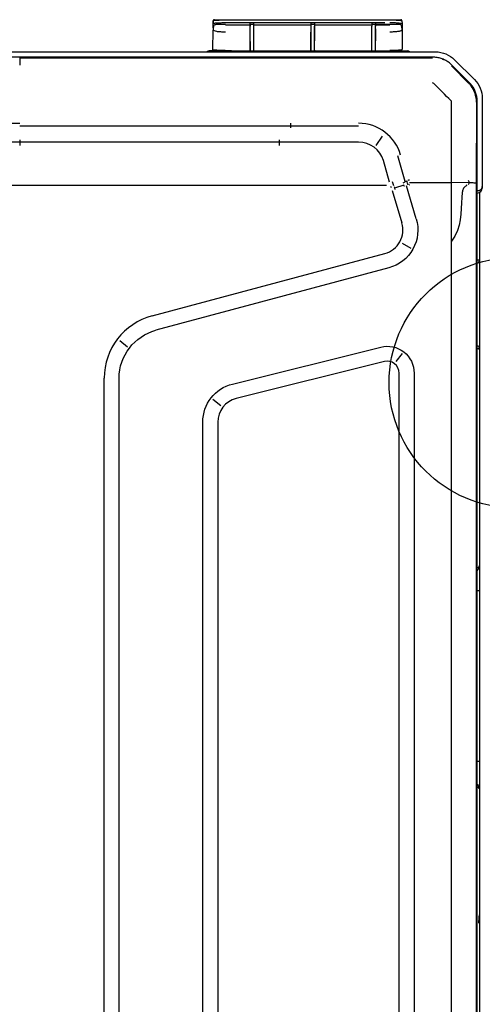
# Model space of a CAD drawing. Header units: centimetres. Extents: x 8435 to 34224, y 15581 to 23928.
# Tile 9 of 256: x 13259 to 13277, y 19547 to 19587. Entities that reach past the tile are written whole.
import ezdxf

# ---------------------------------------------------------------- set-up
doc = ezdxf.new("R2010")
doc.units = ezdxf.units.CM
doc.header["$LTSCALE"] = 0.2

# ---------------------------------------------------------------- blocks, each defined once
blk = doc.blocks.new('A$C557f46fc')
at = {"linetype": 'Continuous'}
for p, q in [((38.065, 120.516), (39.662, 122.113)), ((40.639, 122.12), (40.615, 122.176)), ((41.189, 122.746), (48.268, 122.746)), ((221.597, 122.343), (41.441, 122.343)), ((41.479, 122.274), (41.532, 122.274)), ((41.531, 122.272), (47.979, 122.261)), ((47.979, 122.262), (131.419, 122.262)), ((48.268, 122.746), (48.389, 122.746)), ((48.756, 122.506), (186.592, 122.506)), ((80.766, 122.343), (80.766, 122.506)), ((94.492, 122.343), (94.492, 122.506)), ((39.914, 121.71), (38.495, 120.291)), ((38.591, 120.294), (39.939, 121.639)), ((47.959, 121.699), (47.944, 120.255)), ((38.591, 120.294), (38.551, 120.254)), ((47.94, 116.882), (47.94, 120.255)), ((37.432, 57.282), (37.432, 118.989)), ((38.081, 119.567), (38.028, 119.589)), ((37.862, 118.764), (37.862, 56.037)), ((37.927, 118.741), (37.927, 85.523)), ((50.855, 117.432), (48.2, 116.644)), ((63.274, 117.255), (199.765, 117.255)), ((37.345, 114.908), (37.345, 116.708)), ((47.852, 116.529), (45.797, 115.942)), ((47.961, 116.385), (47.815, 116.672)), ((48.146, 116.441), (48.404, 115.683)), ((52.82, 116.307), (53.212, 117.007)), ((34.944, 116.283), (35.154, 116.286)), ((35.156, 116.286), (35.154, 116.286)), ((35.673, 116.29), (37.246, 116.307)), ((37.345, 115.907), (37.285, 115.907)), ((48.576, 115.504), (51.196, 116.282)), ((62.342, 115.822), (61.71, 116.316)), ((199.765, 116.055), (63.274, 116.055)), ((34.845, 102.078), (34.845, 115.297)), ((35.082, 102.077), (35.078, 114.9)), ((35.08, 114.144), (35.079, 114.9)), ((35.228, 115.299), (35.229, 114.146)), ((35.254, 114.158), (35.253, 115.297)), ((37.345, 102.568), (37.345, 114.908)), ((47.916, 115.285), (46.18, 114.789)), ((48.181, 115.04), (48.181, 107.302)), ((48.377, 115.436), (48.256, 115.389)), ((58.667, 96.177), (53.647, 114.91)), ((54.806, 115.22), (59.826, 96.488)), ((62.342, 114.862), (65.319, 102.94)), ((35.111, 114.144), (35.08, 114.144)), ((35.232, 114.146), (35.242, 114.156)), ((35.234, 114.143), (35.234, 113.843)), ((37.345, 114.143), (35.373, 114.143)), ((37.295, 114.157), (35.842, 114.165)), ((44.208, 114.7), (44.966, 114.18)), ((64.154, 102.649), (61.178, 114.571)), ((35.081, 109.243), (35.08, 113.844)), ((35.111, 113.844), (35.08, 113.844)), ((35.255, 109.257), (35.254, 113.843)), ((37.345, 113.843), (35.374, 113.843)), ((43.396, 107.302), (43.396, 112.796)), ((44.696, 112.796), (44.696, 107.302)), ((35.113, 109.243), (35.081, 109.243)), ((35.081, 108.971), (35.113, 108.971)), ((35.083, 104.37), (35.081, 108.971)), ((35.233, 109.246), (35.243, 109.255)), ((35.243, 108.959), (35.233, 108.969)), ((35.235, 109.243), (35.236, 108.972)), ((35.256, 104.371), (35.255, 108.957)), ((37.345, 109.242), (35.375, 109.242)), ((37.345, 108.972), (35.375, 108.972)), ((37.295, 109.256), (35.843, 109.264)), ((37.295, 108.958), (35.843, 108.95)), ((43.181, 107.302), (43.549, 107.302)), ((43.396, 106.428), (43.396, 107.302)), ((44.696, 107.302), (44.696, 106.428)), ((48.181, 107.302), (48.181, 63.944)), ((43.396, 85.523), (43.396, 106.428)), ((44.969, 106.428), (44.503, 106.428)), ((44.696, 106.428), (44.696, 85.523)), ((35.083, 104.37), (35.114, 104.371)), ((35.083, 104.07), (35.114, 104.07)), ((35.083, 102.077), (35.083, 104.07)), ((35.235, 104.068), (35.245, 104.058)), ((35.237, 104.371), (35.237, 104.071)), ((35.257, 102.078), (35.257, 104.057)), ((37.345, 104.372), (35.376, 104.371)), ((37.345, 104.071), (35.376, 104.071)), ((35.845, 104.05), (37.295, 104.057)), ((37.345, 102.568), (37.345, 100.768)), ((37.285, 101.468), (37.345, 101.468)), ((65.383, 101.063), (65.877, 101.694)), ((67.22, 101.455), (195.818, 101.455)), ((35.159, 101.09), (34.944, 101.092)), ((34.944, 101.092), (35.16, 101.089)), ((37.246, 101.069), (35.677, 101.085)), ((37.246, 101.069), (35.678, 101.085)), ((195.818, 100.255), (67.22, 100.255)), ((60.66, 93.574), (61.148, 94.21)), ((131.419, 93.523), (63.69, 93.523)), ((131.419, 92.323), (63.69, 92.323)), ((43.181, 65.144), (43.181, 85.523)), ((44.503, 85.523), (44.969, 85.523)), ((44.696, 85.523), (44.696, 63.944))]:
    blk.add_line(p, q, dxfattribs=at)
blk.add_circle((64.037, 125.306), 10.062, dxfattribs=at)
at = {"linetype": 'Continuous', "extrusion": (0, 0, -1)}
for centre, radius, start, end in [((-41.189, 120.586), 2.16, 45, 90), ((-39.592, 118.989), 2.16, 0, 45), ((-51.754, 114.403), 3.16, 73.47059, 165), ((-63.274, 115.095), 2.16, 345.98335, 90), ((-67.22, 103.415), 3.16, 270, 345.98339), ((-63.69, 97.523), 4, 270.00001, 345)]:
    blk.add_arc(centre, radius, start, end, dxfattribs=at)
at = {"linetype": 'Continuous'}
for centre, radius, start, end in [((48.389, 122.346), 0.4, 0, 90), ((51.754, 114.403), 1.96, 15, 106.52953), ((63.274, 115.095), 0.96, 90, 194.01667), ((67.22, 103.415), 1.96, 194.0166, 270), ((63.69, 97.523), 5.2, 195, 269.99999)]:
    blk.add_arc(centre, radius, start, end, dxfattribs=at)
for centre, major_axis, ratio, start_param, end_param in [((48.268, 122.346), (0, -0.4), 0.831479, 1.570796, 3.141593), ((78.756, 121.806), (0, 0.7), 0.690452, 6.119579, 6.283185), ((106.823, 121.606), (2.173, 0), 0.414214, 1.241354, 1.558544), ((37.545, 116.708), (0.2, 0), 1, 2.168878, 3.141593), ((48.352, 116.093), (-3.825, -1.17), 0.178321, 4.710906, 4.798331), ((49.059, 113.765), (-3.786, -1.292), 0.706819, 4.683881, 4.712375), ((34.945, 116.183), (-0.1, 0), 1, 5.572775, 6.283185), ((34.945, 116.183), (-0.1, 0), 1, 4.722432, 5.271942), ((35.269, 115.29), (-0.001, 1.4), 0.01995, 0.882039, 1.565858), ((46.709, 112.796), (3.528, 0), 0.995519, 1.850018, 3.141593), ((35.132, 114.146), (0.1, 0.0005), 0.017455, 4.162534, 6.265658), ((35.635, 114.161), (0.988, 0.005), 0.017455, 4.153807, 4.444433), ((35.642, 114.158), (0.4, 0.002), 0.017455, 1.047121, 3.124066), ((37.245, 114.155), (0.1, 0.0005), 0.017455, 6.283104, 7.330301), ((46.788, 112.796), (2.092, 0), 0.995519, 1.865841, 3.141593), ((35.635, 113.861), (0.988, 0.005), 0.017455, 4.153807, 4.444433), ((35.133, 109.245), (0.1, 0.0005), 0.017455, 4.162534, 6.265658), ((35.133, 108.969), (-0.1, 0), 0.017455, 3.15913, 5.262255), ((35.636, 109.26), (0.988, 0.005), 0.017455, 4.153807, 4.444433), ((35.637, 108.954), (-0.988, 0.005), 0.017455, 4.980355, 5.270981), ((35.643, 109.257), (0.4, 0.002), 0.017455, 1.047121, 3.124066), ((35.643, 108.957), (-0.4, 0.002), 0.017455, 0.017538, 2.094482), ((37.245, 109.255), (0.1, 0.0005), 0.017455, 6.283104, 7.330301), ((37.245, 108.96), (-0.1, 0.0005), 0.017455, 2.094477, 3.141674), ((35.135, 104.069), (-0.1, 0), 0.017455, 3.15913, 5.262255), ((35.638, 104.353), (-0.988, 0.005), 0.017455, 4.980355, 5.270981), ((35.638, 104.053), (-0.988, 0.005), 0.017455, 4.980355, 5.270981), ((35.645, 104.057), (-0.4, 0.002), 0.017455, 0.017538, 2.094482), ((37.245, 104.059), (-0.1, 0.0005), 0.017455, 2.094477, 3.141674), ((34.945, 101.192), (-0.1, 0), 1, 0, 0.71037), ((34.945, 101.192), (-0.1, 0), 1, 1.011256, 1.560766), ((37.245, 100.969), (-0.1, 0), 1, 3.141593, 4.702359), ((37.545, 100.768), (-0.2, 0), 1, 0, 0.972715)]:
    blk.add_ellipse(centre, major_axis=major_axis, ratio=ratio, start_param=start_param, end_param=end_param, dxfattribs=at)
blk.add_ellipse((37.895, 111.553), major_axis=(0, -0.5), ratio=0.017452, dxfattribs=at)
for points, knots in [([(41.441, 122.343), (41.328, 122.338), (41.102, 122.327), (40.771, 122.245), (40.457, 122.115), (40.165, 121.939), (39.998, 121.787), (39.914, 121.71)], [0, 0, 0, 0, 0.199971, 0.399955, 0.599953, 0.799968, 1, 1, 1, 1]), ([(41.478, 122.271), (41.242, 122.272), (41.005, 122.236), (40.566, 122.089), (40.362, 121.982), (40.115, 121.799), (40.053, 121.747), (39.993, 121.691)], [0, 0, 0, 0, 0.434849, 0.434849, 0.850781, 0.850781, 1, 1, 1, 1]), ([(47.945, 121.692), (47.946, 121.743), (47.949, 121.848), (47.954, 121.99), (47.962, 122.131), (47.971, 122.228), (47.979, 122.267), (47.983, 122.271), (47.985, 122.273)], [0, 0, 0, 0, 0.15377, 0.321137, 0.499606, 0.749362, 0.923428, 1, 1, 1, 1]), ([(54.153, 122.344), (54.153, 122.348), (54.159, 122.394), (54.171, 122.479), (54.178, 122.496), (54.182, 122.506)], [0, 0, 0, 0, 0.03411, 0.430836, 1, 1, 1, 1]), ([(54.182, 122.506), (54.223, 122.5), (54.297, 122.49), (54.387, 122.424), (54.434, 122.369), (54.452, 122.343)], [0, 0, 0, 0, 0.421216, 0.760733, 1, 1, 1, 1]), ([(61.037, 122.351), (61.067, 122.385), (61.17, 122.472), (61.282, 122.492), (61.357, 122.506)], [0, 0, 0, 0, 0.322756, 1, 1, 1, 1]), ([(61.357, 122.506), (61.352, 122.502), (61.343, 122.494), (61.33, 122.442), (61.323, 122.389), (61.32, 122.357), (61.319, 122.35)], [0, 0, 0, 0, 0.364896, 0.677617, 0.93837, 1, 1, 1, 1]), ([(78.835, 122.496), (78.898, 122.481), (79.047, 122.445), (79.166, 122.343), (79.234, 122.284)], [0, 0, 0, 0, 0.419101, 1, 1, 1, 1]), ([(78.923, 122.345), (78.923, 122.352), (78.922, 122.357), (78.92, 122.403), (78.912, 122.436), (78.884, 122.474), (78.87, 122.485), (78.844, 122.494), (78.839, 122.495), (78.835, 122.496)], [0, 0, 0, 0, 0.074579, 0.074579, 0.595541, 0.595541, 0.936378, 0.936378, 1, 1, 1, 1]), ([(96.3, 122.284), (96.348, 122.327), (96.436, 122.405), (96.58, 122.472), (96.671, 122.49), (96.711, 122.499)], [0, 0, 0, 0, 0.405811, 0.73919, 1, 1, 1, 1]), ([(96.709, 122.499), (96.684, 122.494), (96.667, 122.484), (96.636, 122.454), (96.626, 122.428), (96.618, 122.38), (96.617, 122.362), (96.617, 122.343)], [0, 0, 0, 0, 0.330097, 0.330097, 0.779008, 0.779008, 1, 1, 1, 1]), ([(48.124, 121.498), (48.124, 121.498), (48.125, 121.497), (48.125, 121.497), (48.126, 121.497), (48.13, 121.495), (48.133, 121.493), (48.148, 121.485), (48.159, 121.477), (48.209, 121.441), (48.24, 121.404), (48.295, 121.337), (48.321, 121.307), (48.387, 121.247), (48.43, 121.22), (48.517, 121.183), (48.56, 121.17), (48.691, 121.138), (48.781, 121.126), (48.959, 121.106), (49.049, 121.099), (50.337, 121.015), (51.548, 121.137), (52.671, 120.255)], [0, 0, 0, 0, 0.000104, 0.000104, 0.000639, 0.000639, 0.002781, 0.002781, 0.011385, 0.011385, 0.041894, 0.041894, 0.067035, 0.067035, 0.098793, 0.098793, 0.127295, 0.127295, 0.184226, 0.184226, 0.240937, 0.240937, 1, 1, 1, 1]), ([(38.495, 120.291), (38.418, 120.207), (38.266, 120.04), (38.09, 119.748), (37.96, 119.434), (37.877, 119.103), (37.867, 118.877), (37.862, 118.764)], [0, 0, 0, 0, 0.200001, 0.400001, 0.599999, 0.799999, 1, 1, 1, 1]), ([(48.116, 116.861), (48.116, 116.862), (48.115, 116.862), (48.115, 116.864), (48.115, 116.865), (48.116, 116.868), (48.117, 116.869), (48.121, 116.875), (48.125, 116.879), (48.129, 116.882)], [0, 0, 0, 0, 0.093535, 0.093535, 0.207433, 0.207433, 0.397418, 0.397418, 1, 1, 1, 1]), ([(34.939, 116.278), (34.93, 116.279), (34.913, 116.277), (34.887, 116.266), (34.865, 116.246), (34.856, 116.229), (34.852, 116.22)], [0, 0, 0, 0, 0.240387, 0.490724, 0.746129, 1, 1, 1, 1]), ([(34.944, 116.283), (34.939, 116.278), (34.931, 116.268), (34.919, 116.195), (34.912, 116.103), (34.904, 115.949), (34.892, 115.689), (34.892, 115.424), (34.891, 115.297)], [0, 0, 0, 0, 0.163877, 0.30578, 0.42579, 0.524061, 0.77284, 1, 1, 1, 1]), ([(35.078, 115.299), (35.078, 115.357), (35.078, 115.475), (35.081, 115.648), (35.087, 115.813), (35.097, 115.999), (35.112, 116.197), (35.13, 116.249), (35.14, 116.279)], [0, 0, 0, 0, 0.113787, 0.231188, 0.353199, 0.480712, 0.706712, 1, 1, 1, 1]), ([(35.154, 116.286), (35.18, 116.286), (35.26, 116.287), (35.45, 116.288), (35.562, 116.289), (35.673, 116.29)], [0, 0, 0, 0, 0.5, 0.5, 1, 1, 1, 1]), ([(35.673, 116.29), (35.637, 116.289), (35.551, 116.285), (35.423, 116.264), (35.328, 116.237), (35.275, 116.214), (35.26, 116.202), (35.254, 116.197)], [0, 0, 0, 0, 0.208735, 0.500317, 0.75027, 0.886014, 1, 1, 1, 1]), ([(35.673, 116.29), (35.686, 116.285), (35.71, 116.275), (35.743, 116.202), (35.771, 116.11), (35.804, 115.957), (35.833, 115.699), (35.839, 115.426), (35.841, 115.297)], [0, 0, 0, 0, 0.170313, 0.316827, 0.439664, 0.539052, 0.783475, 1, 1, 1, 1]), ([(37.295, 115.312), (37.295, 115.375), (37.294, 115.503), (37.291, 115.69), (37.287, 115.867), (37.28, 116.058), (37.263, 116.256), (37.252, 116.288), (37.246, 116.307)], [0, 0, 0, 0, 0.110388, 0.22525, 0.346033, 0.473982, 0.692647, 1, 1, 1, 1]), ([(34.891, 102.078), (34.891, 102.016), (34.891, 101.889), (34.894, 101.704), (34.899, 101.529), (34.908, 101.34), (34.919, 101.143), (34.935, 101.111), (34.944, 101.092)], [0, 0, 0, 0, 0.112037, 0.228343, 0.350117, 0.478408, 0.69584, 1, 1, 1, 1]), ([(35.145, 101.096), (35.14, 101.109), (35.13, 101.132), (35.116, 101.212), (35.107, 101.308), (35.096, 101.463), (35.084, 101.714), (35.082, 101.959), (35.082, 102.077)], [0, 0, 0, 0, 0.155708, 0.294413, 0.416247, 0.521413, 0.769796, 1, 1, 1, 1]), ([(35.082, 102.077), (35.082, 102.076), (35.082, 102.075), (35.082, 102.075), (35.082, 102.074), (35.082, 102.074), (35.082, 102.074), (35.082, 102.074), (35.082, 102.074), (35.082, 102.074), (35.082, 102.074), (35.083, 102.074), (35.083, 102.074), (35.083, 102.074), (35.083, 102.074), (35.083, 102.074), (35.083, 102.074), (35.083, 102.074), (35.083, 102.074), (35.083, 102.075), (35.083, 102.075), (35.083, 102.076), (35.083, 102.076), (35.083, 102.077)], [0, 0, 0, 0, 0.260232, 0.260232, 0.390152, 0.390152, 0.455589, 0.455589, 0.478138, 0.478138, 0.494719, 0.494719, 0.511416, 0.511416, 0.530341, 0.530341, 0.56043, 0.56043, 0.637843, 0.637843, 0.878219, 0.878219, 1, 1, 1, 1]), ([(35.845, 102.078), (35.845, 102.016), (35.844, 101.887), (35.834, 101.699), (35.819, 101.523), (35.794, 101.331), (35.742, 101.135), (35.701, 101.103), (35.678, 101.085)], [0, 0, 0, 0, 0.106421, 0.217828, 0.336261, 0.463423, 0.684856, 1, 1, 1, 1]), ([(37.246, 101.069), (37.25, 101.074), (37.256, 101.084), (37.265, 101.158), (37.274, 101.251), (37.285, 101.405), (37.292, 101.666), (37.294, 101.936), (37.295, 102.064)], [0, 0, 0, 0, 0.165725, 0.30897, 0.429832, 0.528492, 0.775962, 1, 1, 1, 1]), ([(34.852, 101.156), (34.856, 101.146), (34.865, 101.129), (34.887, 101.11), (34.913, 101.099), (34.93, 101.097), (34.939, 101.097)], [0, 0, 0, 0, 0.253869, 0.509276, 0.759614, 1, 1, 1, 1]), ([(35.513, 101.087), (35.46, 101.087), (35.408, 101.088), (35.266, 101.089), (35.185, 101.09), (35.159, 101.09)], [0, 0, 0, 0, 0.333624, 0.333624, 1, 1, 1, 1]), ([(35.259, 101.179), (35.265, 101.173), (35.28, 101.161), (35.333, 101.139), (35.428, 101.111), (35.557, 101.091), (35.642, 101.087), (35.678, 101.085)], [0, 0, 0, 0, 0.114672, 0.250015, 0.500029, 0.791569, 1, 1, 1, 1])]:
    blk.add_open_spline(points, degree=3, knots=knots, dxfattribs=at)
for points, degree in [([(39.938, 121.652), (39.956, 121.67), (39.974, 121.688), (39.993, 121.705)], 3), ([(47.763, 121.604), (47.823, 121.633), (47.884, 121.663), (47.945, 121.692)], 3), ([(47.945, 121.692), (48.005, 121.663), (48.065, 121.633), (48.125, 121.603)], 3), ([(41.358, 120.219), (40.898, 119.761), (40.439, 119.303), (39.98, 118.845)], 3), ([(41.47, 120.265), (41.426, 120.265), (41.388, 120.25), (41.358, 120.219)], 3), ([(47.75, 120.255), (45.657, 120.258), (43.563, 120.262), (41.47, 120.265)], 3), ([(47.752, 120.255), (47.752, 120.255), (47.751, 120.255), (47.75, 120.255)], 3), ([(48.127, 120.254), (48.002, 120.255), (47.877, 120.255), (47.752, 120.255)], 3), ([(48.127, 120.254), (48.128, 120.254), (48.128, 120.255), (48.129, 120.255)], 3), ([(131.419, 120.255), (48.129, 120.255)], 1), ([(39.98, 118.845), (39.949, 118.814), (39.934, 118.777), (39.934, 118.734)], 3), ([(47.752, 116.882), (47.752, 116.839), (47.758, 116.795), (47.771, 116.753)], 3), ([(48.254, 116.477), (48.254, 116.477), (48.254, 116.477), (48.254, 116.478)], 3), ([(34.845, 115.297), (34.845, 115.384), (34.845, 115.556), (34.845, 115.717), (34.845, 115.862), (34.845, 115.986), (34.845, 116.083), (34.845, 116.149), (34.845, 116.183), (34.845, 116.183)], 2), ([(35.14, 116.279), (35.145, 116.281), (35.15, 116.283), (35.154, 116.286)], 3), ([(35.171, 116.284), (35.152, 116.285)], 1), ([(35.247, 116.18), (35.246, 116.171), (35.243, 116.124), (35.24, 116.05), (35.237, 115.95), (35.235, 115.83), (35.233, 115.691), (35.232, 115.54), (35.231, 115.38), (35.232, 115.299)], 2), ([(48.297, 115.644), (48.368, 115.671), (48.44, 115.696), (48.513, 115.718)], 3), ([(47.871, 115.494), (47.973, 115.524), (48.075, 115.558), (48.176, 115.597)], 3), ([(34.845, 101.192), (34.845, 101.192), (34.845, 101.226), (34.845, 101.293), (34.845, 101.39), (34.845, 101.513), (34.845, 101.658), (34.845, 101.819), (34.845, 101.991), (34.845, 102.078)], 2), ([(35.236, 102.077), (35.236, 101.995), (35.236, 101.836), (35.237, 101.685), (35.239, 101.546), (35.241, 101.426), (35.244, 101.327), (35.247, 101.252), (35.25, 101.205), (35.252, 101.196)], 2), ([(35.159, 101.09), (35.154, 101.092), (35.15, 101.094), (35.145, 101.096)], 3)]:
    blk.add_open_spline(points, degree=degree, dxfattribs=at)
blk.add_rational_spline([(37.917, 85.523), (37.927, 85.523), (38.495, 85.523)], [1, 0.828621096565, 1], degree=2, dxfattribs=at)

msp = doc.modelspace()

# ---------------------------------------------------------------- block references
at = {"xscale": 0.5, "yscale": 0.5, "zscale": 0.5, "rotation": 270}
msp.add_blockref('A$C557f46fc', (13215.941, 19603.961), dxfattribs=at)

doc.saveas('drawing.dxf')
